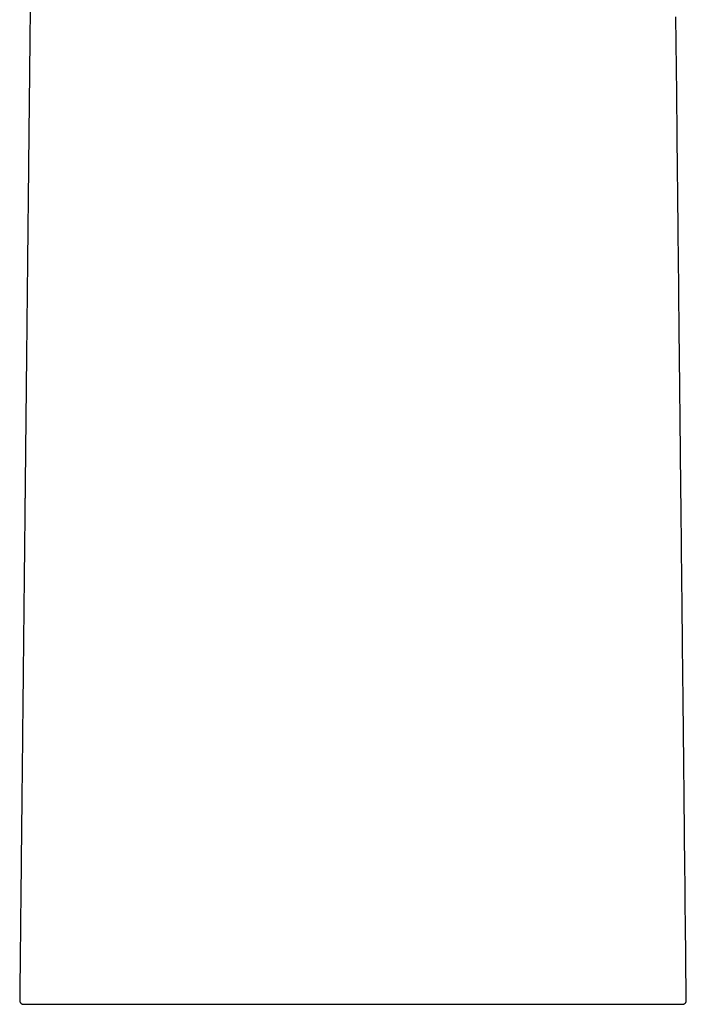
# Model space of a CAD drawing. Header units: millimetres. Extents: x 8 to 762, y 12 to 847.
# Tile 22 of 33: x 368 to 422, y 490 to 569. Entities that reach past the tile are written whole.
import ezdxf

# ---------------------------------------------------------------- set-up
doc = ezdxf.new("R2010")
doc.units = ezdxf.units.MM

msp = doc.modelspace()

# ---------------------------------------------------------------- linework, layer by layer
at = {"color": 7, "linetype": 'Continuous', "lineweight": 30}
for p, q in [((368.103, 490.015), (368.103, 490.015)), ((421.898, 490.015), (421.898, 490.015)), ((395, 489.709), (395, 489.71))]:
    msp.add_line(p, q, dxfattribs=at)
at = {"color": 7, "linetype": 'Continuous', "lineweight": 30, "flags": 128}
msp.add_lwpolyline([(421.898, 490.015), (421.895, 490.233), (421.884, 491.289), (421.873, 492.331), (421.863, 493.362), (421.852, 494.38), (421.841, 495.385), (421.831, 496.378), (421.819, 497.456), (421.808, 498.519), (421.797, 499.566), (421.786, 500.599), (421.776, 501.616), (421.765, 502.619), (421.755, 503.606), (421.744, 504.578), (421.734, 505.535), (421.724, 506.477), (421.715, 507.387), (421.705, 508.283), (421.696, 509.165), (421.687, 510.031), (421.678, 510.899), (421.669, 511.751), (421.66, 512.588), (421.651, 513.41), (421.643, 514.217), (421.635, 514.995), (421.627, 515.759), (421.619, 516.507), (421.611, 517.241), (421.603, 517.976), (421.596, 518.694), (421.588, 519.398), (421.581, 520.087), (421.574, 520.76), (421.567, 521.418), (421.56, 522.061), (421.554, 522.686), (421.547, 523.296), (421.541, 523.891), (421.535, 524.471), (421.529, 525.035), (421.523, 525.585), (421.518, 526.09), (421.513, 526.581), (421.508, 527.058), (421.503, 527.523), (421.498, 527.974), (421.493, 528.411), (421.489, 528.835), (421.485, 529.246), (421.48, 529.643), (421.476, 530.027), (421.472, 530.391), (421.469, 530.742), (421.465, 531.082), (421.462, 531.417), (421.455, 532.017), (421.449, 532.605), (421.443, 533.18), (421.437, 533.745), (421.431, 534.297), (421.426, 534.827), (421.42, 535.346), (421.415, 535.853), (421.41, 536.349), (421.405, 536.761), (421.401, 537.167), (421.397, 537.58), (421.392, 538), (421.388, 538.429), (421.383, 538.865), (421.378, 539.389), (421.372, 539.923), (421.366, 540.469), (421.361, 541.026), (421.355, 541.593), (421.348, 542.171), (421.342, 542.76), (421.336, 543.36), (421.331, 543.842), (421.326, 544.337), (421.32, 544.845), (421.315, 545.366), (421.309, 545.944), (421.303, 546.536), (421.296, 547.144), (421.29, 547.768), (421.283, 548.407), (421.276, 549.061), (421.27, 549.585), (421.265, 550.12), (421.259, 550.663), (421.253, 551.216), (421.247, 551.779), (421.241, 552.35), (421.232, 553.217), (421.223, 554.069), (421.214, 554.905), (421.206, 555.725), (421.197, 556.53), (421.189, 557.318), (421.181, 558.091), (421.173, 558.833), (421.165, 559.56), (421.158, 560.277), (421.15, 560.995), (421.138, 562.126), (421.127, 563.262), (421.105, 565.301), (421.083, 567.353), (421.061, 569.472)], dxfattribs=at)
at = {"color": 7, "linetype": 'Continuous', "lineweight": 30}
for points, knots in [([(369.101, 584.884), (369.101, 584.848), (369.099, 584.638), (369.095, 584.249), (369.089, 583.715), (369.083, 583.171), (369.077, 582.583), (369.07, 581.948), (369.063, 581.264), (369.056, 580.564), (369.049, 579.885), (369.042, 579.229), (369.035, 578.596), (369.028, 577.953), (369.021, 577.299), (369.015, 576.64), (368.999, 575.164), (368.979, 573.293), (368.956, 571.029), (368.936, 569.19), (368.917, 567.338), (368.897, 565.476), (368.877, 563.606), (368.862, 562.121), (368.85, 561.018), (368.843, 560.292), (368.835, 559.565), (368.827, 558.829), (368.819, 558.079), (368.811, 557.314), (368.803, 556.534), (368.795, 555.738), (368.786, 554.926), (368.777, 554.099), (368.769, 553.257), (368.761, 552.496), (368.753, 551.824), (368.747, 551.25), (368.741, 550.685), (368.736, 550.13), (368.73, 549.585), (368.724, 549.05), (368.718, 548.478), (368.712, 547.872), (368.705, 547.233), (368.699, 546.611), (368.692, 546.004), (368.686, 545.414), (368.68, 544.839), (368.674, 544.295), (368.669, 543.781), (368.664, 543.295), (368.659, 542.818), (368.654, 542.349), (368.649, 541.887), (368.643, 541.353), (368.637, 540.75), (368.63, 540.082), (368.623, 539.43), (368.616, 538.794), (368.61, 538.174), (368.603, 537.57), (368.598, 537.015), (368.592, 536.5), (368.587, 536.016), (368.582, 535.52), (368.577, 535.014), (368.571, 534.496), (368.565, 533.967), (368.56, 533.422), (368.554, 532.861), (368.548, 532.283), (368.542, 531.776), (368.538, 531.343), (368.534, 530.985), (368.53, 530.618), (368.526, 530.237), (368.522, 529.839), (368.518, 529.424), (368.513, 528.994), (368.508, 528.548), (368.504, 528.09), (368.499, 527.62), (368.494, 527.139), (368.488, 526.642), (368.483, 526.127), (368.477, 525.594), (368.472, 525.043), (368.466, 524.476), (368.459, 523.894), (368.453, 523.296), (368.447, 522.684), (368.44, 522.076), (368.434, 521.474), (368.428, 520.879), (368.421, 520.272), (368.415, 519.652), (368.408, 519.019), (368.401, 518.374), (368.394, 517.694), (368.387, 516.978), (368.379, 516.225), (368.371, 515.457), (368.362, 514.674), (368.354, 513.875), (368.345, 513.062), (368.337, 512.234), (368.328, 511.39), (368.319, 510.531), (368.31, 509.663), (368.3, 508.785), (368.291, 507.897), (368.281, 506.995), (368.272, 506.073), (368.262, 505.13), (368.252, 504.167), (368.241, 503.188), (368.231, 502.195), (368.22, 501.192), (368.21, 500.181), (368.199, 499.161), (368.188, 498.126), (368.177, 497.07), (368.166, 495.992), (368.154, 494.891), (368.142, 493.775), (368.13, 492.644), (368.118, 491.498), (368.109, 490.62), (368.104, 490.124), (368.103, 490.015)], [0, 0, 0, 0, 0.001119, 0.006658, 0.012289, 0.018014, 0.02385, 0.030888, 0.038096, 0.045475, 0.053025, 0.059565, 0.066228, 0.073014, 0.079924, 0.086892, 0.093855, 0.126608, 0.146046, 0.165441, 0.184781, 0.204606, 0.224312, 0.243901, 0.251564, 0.259209, 0.26684, 0.274578, 0.28248, 0.290544, 0.298772, 0.307162, 0.315715, 0.324432, 0.33331, 0.342352, 0.3485, 0.354557, 0.36051, 0.366359, 0.372105, 0.377747, 0.383284, 0.390182, 0.396912, 0.403474, 0.409867, 0.416093, 0.42215, 0.428039, 0.43329, 0.438401, 0.443419, 0.448365, 0.453239, 0.458041, 0.465252, 0.472293, 0.479166, 0.48587, 0.492406, 0.498772, 0.50497, 0.509957, 0.515061, 0.520282, 0.525622, 0.531079, 0.536654, 0.542347, 0.548315, 0.554407, 0.560623, 0.564344, 0.568108, 0.571946, 0.575933, 0.580151, 0.584529, 0.589066, 0.593763, 0.59862, 0.603545, 0.608624, 0.613857, 0.619244, 0.6249, 0.630716, 0.636692, 0.642828, 0.649125, 0.655581, 0.662198, 0.668339, 0.674612, 0.681016, 0.687552, 0.69422, 0.70102, 0.707952, 0.715728, 0.723665, 0.73176, 0.740015, 0.74843, 0.757003, 0.765737, 0.774629, 0.783681, 0.792892, 0.802093, 0.811448, 0.820957, 0.83062, 0.840616, 0.850771, 0.861085, 0.871559, 0.882191, 0.892789, 0.90354, 0.914445, 0.925503, 0.936945, 0.948547, 0.960308, 0.97223, 0.98431, 0.996551, 1, 1, 1, 1]), ([(368.102, 490.015), (368.103, 490.002), (368.103, 489.976), (368.111, 489.939), (368.121, 489.906), (368.135, 489.874), (368.153, 489.844), (368.172, 489.819), (368.195, 489.794), (368.223, 489.77), (368.253, 489.751), (368.278, 489.738), (368.294, 489.732), (368.307, 489.727), (368.314, 489.725), (368.318, 489.724), (368.32, 489.723), (368.324, 489.722), (368.331, 489.72), (368.34, 489.718), (368.348, 489.717), (368.356, 489.715), (368.363, 489.714), (368.37, 489.714), (368.375, 489.713), (368.381, 489.713), (368.386, 489.713), (368.391, 489.712), (368.396, 489.712), (368.404, 489.712), (368.417, 489.712), (368.436, 489.712), (368.461, 489.712), (368.493, 489.712), (368.532, 489.711), (368.578, 489.711), (368.632, 489.711), (368.695, 489.711), (368.742, 489.711), (368.771, 489.711), (368.773, 489.711)], [0, 0, 0, 0, 0.008191, 0.015982, 0.02325, 0.029896, 0.037658, 0.044063, 0.04962, 0.058149, 0.066868, 0.071242, 0.074905, 0.07758, 0.079301, 0.079821, 0.080004, 0.080652, 0.085099, 0.091188, 0.100254, 0.111614, 0.125291, 0.141299, 0.15805, 0.176773, 0.197472, 0.220146, 0.244777, 0.270271, 0.331329, 0.393744, 0.469823, 0.547838, 0.627798, 0.71564, 0.805741, 0.898119, 0.992767, 1, 1, 1, 1]), ([(421.286, 489.711), (421.306, 489.711), (421.346, 489.711), (421.398, 489.711), (421.446, 489.711), (421.487, 489.711), (421.516, 489.712), (421.536, 489.712), (421.548, 489.712), (421.559, 489.712), (421.569, 489.712), (421.577, 489.712), (421.584, 489.712), (421.591, 489.712), (421.598, 489.712), (421.604, 489.712), (421.609, 489.712), (421.615, 489.712), (421.62, 489.713), (421.625, 489.713), (421.63, 489.713), (421.635, 489.714), (421.639, 489.714), (421.643, 489.715), (421.65, 489.716), (421.659, 489.718), (421.672, 489.721), (421.688, 489.725), (421.703, 489.73), (421.713, 489.735), (421.718, 489.737), (421.726, 489.74), (421.735, 489.745), (421.747, 489.751), (421.76, 489.759), (421.776, 489.77), (421.794, 489.784), (421.814, 489.802), (421.834, 489.826), (421.854, 489.854), (421.872, 489.888), (421.887, 489.927), (421.896, 489.97), (421.897, 490), (421.898, 490.015)], [0, 0, 0, 0, 0.090123, 0.180397, 0.272145, 0.365381, 0.460119, 0.503089, 0.54454, 0.583633, 0.62037, 0.65475, 0.686772, 0.716437, 0.747283, 0.775084, 0.799836, 0.82154, 0.840196, 0.855804, 0.868369, 0.875358, 0.880867, 0.88491, 0.888284, 0.893645, 0.899816, 0.907555, 0.916879, 0.920788, 0.922811, 0.924874, 0.927225, 0.930063, 0.933507, 0.937641, 0.942635, 0.948535, 0.955327, 0.962969, 0.971388, 0.980471, 0.990068, 1, 1, 1, 1]), ([(368.777, 489.711), (368.782, 489.711), (368.82, 489.711), (368.904, 489.711), (369.028, 489.711), (369.168, 489.711), (369.321, 489.711), (369.486, 489.711), (369.662, 489.711), (369.848, 489.711), (370.045, 489.711), (370.257, 489.711), (370.403, 489.711), (370.483, 489.711), (370.484, 489.711)], [0, 0, 0, 0, 0.0174726, 0.1179673, 0.2183536, 0.3186831, 0.4190069, 0.5193767, 0.6153254, 0.711159, 0.8069227, 0.9026619, 0.9984221, 1, 1, 1, 1]), ([(370.48, 489.711), (370.481, 489.711), (370.514, 489.711), (370.573, 489.711), (370.657, 489.711), (370.731, 489.711), (370.803, 489.711), (370.873, 489.711), (370.94, 489.711), (371.012, 489.711), (371.091, 489.711), (371.18, 489.711), (371.276, 489.711), (371.379, 489.711), (371.489, 489.711), (371.605, 489.711), (371.728, 489.711), (371.859, 489.711), (371.999, 489.711), (372.148, 489.711), (372.306, 489.711), (372.471, 489.711), (372.639, 489.711), (372.827, 489.711), (373.034, 489.711), (373.263, 489.711), (373.519, 489.711), (373.803, 489.711), (374.117, 489.711), (374.434, 489.711), (374.761, 489.711), (375.099, 489.71), (375.452, 489.71), (375.811, 489.71), (376.178, 489.71), (376.553, 489.71), (376.928, 489.71), (377.303, 489.71), (377.677, 489.71), (378.058, 489.71), (378.447, 489.71), (378.845, 489.71), (379.254, 489.71), (379.671, 489.71), (380.099, 489.71), (380.535, 489.71), (380.978, 489.71), (381.426, 489.71), (381.882, 489.71), (382.347, 489.71), (382.795, 489.71), (383.223, 489.71), (383.63, 489.71), (384.047, 489.711), (384.419, 489.711), (384.745, 489.711), (385.022, 489.711), (385.302, 489.712), (385.586, 489.712), (385.866, 489.713), (386.139, 489.713), (386.402, 489.714), (386.654, 489.714), (386.895, 489.715), (387.123, 489.715), (387.339, 489.715), (387.542, 489.715), (387.734, 489.715), (387.899, 489.715), (388.039, 489.715), (388.156, 489.715), (388.267, 489.715), (388.374, 489.715), (388.482, 489.714), (388.598, 489.714), (388.728, 489.714), (388.874, 489.714), (389.038, 489.714), (389.219, 489.713), (389.416, 489.713), (389.629, 489.713), (389.857, 489.713), (390.089, 489.713), (390.321, 489.713), (390.554, 489.713), (390.799, 489.712), (391.055, 489.712), (391.321, 489.712), (391.597, 489.712), (391.883, 489.712), (392.179, 489.712), (392.489, 489.712), (392.813, 489.712), (393.15, 489.712), (393.498, 489.712), (393.858, 489.712), (394.229, 489.712), (394.611, 489.712), (394.869, 489.712), (395, 489.712)], [0, 0, 0, 0, 0.000165, 0.008492, 0.014741, 0.020732, 0.026465, 0.031941, 0.037161, 0.042175, 0.048439, 0.055073, 0.062076, 0.069451, 0.077197, 0.085168, 0.093499, 0.102192, 0.111249, 0.120846, 0.130823, 0.141031, 0.151177, 0.161253, 0.174346, 0.187307, 0.200103, 0.216985, 0.233579, 0.249892, 0.265928, 0.282944, 0.299846, 0.316738, 0.333627, 0.350515, 0.367409, 0.383346, 0.399295, 0.415261, 0.431301, 0.44749, 0.463831, 0.480315, 0.496934, 0.513677, 0.530534, 0.547191, 0.563946, 0.580942, 0.598226, 0.612456, 0.6269, 0.641563, 0.656448, 0.665922, 0.675488, 0.685147, 0.694901, 0.704561, 0.713826, 0.722693, 0.731159, 0.73922, 0.746875, 0.753997, 0.760726, 0.76706, 0.773, 0.777049, 0.780891, 0.784526, 0.787954, 0.791317, 0.795094, 0.799324, 0.804007, 0.809399, 0.815287, 0.821673, 0.828555, 0.835934, 0.843808, 0.850936, 0.858426, 0.866277, 0.874489, 0.883061, 0.891829, 0.900942, 0.910399, 0.920199, 0.93055, 0.941255, 0.952311, 0.963716, 0.975468, 0.987564, 1, 1, 1, 1]), ([(384.593, 489.714), (384.775, 489.714), (385.138, 489.714), (385.69, 489.714), (386.083, 489.714), (386.294, 489.714), (386.317, 489.714)], [0, 0, 0, 0, 0.320312, 0.63998, 0.959179, 1, 1, 1, 1]), ([(388.844, 489.714), (388.851, 489.714), (388.984, 489.714), (389.244, 489.714), (389.695, 489.714), (390.219, 489.714), (390.817, 489.714), (391.416, 489.714), (392.017, 489.714), (392.616, 489.714), (393.213, 489.714), (393.807, 489.714), (394.403, 489.714), (394.801, 489.714), (395, 489.714)], [0, 0, 0, 0, 0.003514, 0.066138, 0.128842, 0.226671, 0.324307, 0.421804, 0.519218, 0.616605, 0.712281, 0.808037, 0.903925, 1, 1, 1, 1]), ([(395, 489.71), (395.166, 489.71), (395.494, 489.71), (395.979, 489.71), (396.451, 489.71), (396.909, 489.71), (397.354, 489.71), (397.785, 489.71), (398.191, 489.71), (398.572, 489.71), (398.93, 489.71), (399.276, 489.71), (399.609, 489.71), (399.931, 489.71), (400.24, 489.71), (400.537, 489.71), (400.822, 489.71), (401.095, 489.71), (401.357, 489.71), (401.606, 489.71), (401.839, 489.71), (402.056, 489.71), (402.259, 489.71), (402.451, 489.71), (402.635, 489.71), (402.928, 489.71), (403.333, 489.71), (403.849, 489.71), (404.365, 489.71), (404.88, 489.71), (405.39, 489.71), (405.897, 489.71), (406.399, 489.71), (406.898, 489.71), (407.416, 489.71), (407.952, 489.71), (408.504, 489.71), (409.049, 489.71), (409.587, 489.71), (410.114, 489.71), (410.631, 489.71), (411.138, 489.71), (411.64, 489.71), (412.094, 489.71), (412.501, 489.71), (412.863, 489.71), (413.172, 489.71), (413.429, 489.71), (413.635, 489.71), (413.836, 489.71), (414.04, 489.71), (414.247, 489.71), (414.454, 489.71), (414.651, 489.711), (414.837, 489.711), (415.013, 489.711), (415.162, 489.711), (415.286, 489.711), (415.389, 489.711), (415.487, 489.711), (415.58, 489.711), (415.67, 489.711), (415.76, 489.711), (415.851, 489.711), (415.957, 489.711), (416.077, 489.711), (416.213, 489.711), (416.356, 489.711), (416.506, 489.711), (416.653, 489.711), (416.796, 489.711), (416.936, 489.711), (417.078, 489.711), (417.224, 489.711), (417.373, 489.711), (417.55, 489.711), (417.75, 489.711), (417.97, 489.711), (418.19, 489.711), (418.409, 489.711), (418.626, 489.711), (418.806, 489.711), (418.91, 489.711), (418.948, 489.711)], [0, 0, 0, 0, 0.016521, 0.032621, 0.048295, 0.063538, 0.078346, 0.092713, 0.106637, 0.119009, 0.131002, 0.142617, 0.15385, 0.164701, 0.175168, 0.185251, 0.194948, 0.204259, 0.213183, 0.221721, 0.229871, 0.237201, 0.244187, 0.250828, 0.257133, 0.26334, 0.28138, 0.299544, 0.31782, 0.336216, 0.354739, 0.373063, 0.391525, 0.410086, 0.428661, 0.449888, 0.471183, 0.492528, 0.513903, 0.535288, 0.556355, 0.577598, 0.599, 0.620564, 0.636774, 0.653083, 0.669492, 0.679211, 0.688962, 0.698526, 0.707787, 0.718419, 0.728625, 0.738404, 0.747758, 0.756687, 0.765191, 0.770734, 0.776079, 0.781228, 0.78618, 0.790935, 0.795595, 0.800536, 0.805797, 0.812863, 0.820435, 0.828514, 0.837102, 0.846201, 0.854176, 0.862507, 0.871186, 0.8802, 0.88955, 0.899138, 0.914055, 0.928753, 0.943236, 0.959437, 0.975373, 0.991048, 1, 1, 1, 1]), ([(395, 489.709), (395.18, 489.709), (395.54, 489.709), (396.081, 489.709), (396.621, 489.709), (397.161, 489.709), (397.698, 489.709), (398.231, 489.709), (398.761, 489.709), (399.289, 489.709), (399.846, 489.709), (400.433, 489.709), (401.05, 489.709), (401.663, 489.709), (402.273, 489.71), (402.881, 489.71), (403.474, 489.71), (404.054, 489.71), (404.619, 489.71), (405.179, 489.71), (405.732, 489.71), (406.28, 489.71), (406.823, 489.71), (407.36, 489.71), (407.901, 489.71), (408.442, 489.71), (408.983, 489.71), (409.515, 489.71), (410.038, 489.71), (410.551, 489.71), (411.048, 489.71), (411.527, 489.71), (411.991, 489.71), (412.445, 489.71), (412.89, 489.71), (413.327, 489.71), (413.755, 489.71), (414.172, 489.71), (414.585, 489.71), (414.993, 489.71), (415.396, 489.71), (415.788, 489.71), (416.168, 489.71), (416.538, 489.71), (416.89, 489.71), (417.226, 489.71), (417.544, 489.71), (417.851, 489.711), (418.147, 489.711), (418.432, 489.711), (418.705, 489.711), (418.967, 489.711), (419.221, 489.711), (419.467, 489.711), (419.703, 489.711), (419.926, 489.711), (420.135, 489.711), (420.33, 489.711), (420.509, 489.711), (420.671, 489.711), (420.819, 489.711), (420.953, 489.711), (421.076, 489.711), (421.184, 489.711), (421.252, 489.711), (421.281, 489.711), (421.282, 489.711)], [0, 0, 0, 0, 0.01412, 0.028244, 0.042378, 0.056529, 0.070702, 0.084651, 0.098635, 0.112659, 0.126553, 0.143083, 0.159615, 0.176161, 0.19273, 0.209331, 0.225973, 0.241824, 0.257653, 0.273469, 0.289281, 0.305096, 0.320923, 0.336771, 0.352695, 0.36935, 0.385971, 0.40257, 0.419155, 0.435737, 0.452325, 0.468123, 0.483916, 0.499713, 0.515521, 0.53135, 0.547206, 0.563098, 0.578871, 0.595365, 0.61186, 0.628366, 0.644891, 0.661445, 0.678036, 0.693823, 0.709599, 0.725372, 0.741149, 0.756938, 0.772746, 0.788581, 0.804466, 0.821094, 0.837711, 0.854325, 0.870945, 0.887579, 0.904235, 0.920099, 0.935958, 0.951819, 0.967689, 0.983577, 0.999489, 1, 1, 1, 1])]:
    msp.add_open_spline(points, degree=3, knots=knots, dxfattribs=at)

doc.saveas('drawing.dxf')
